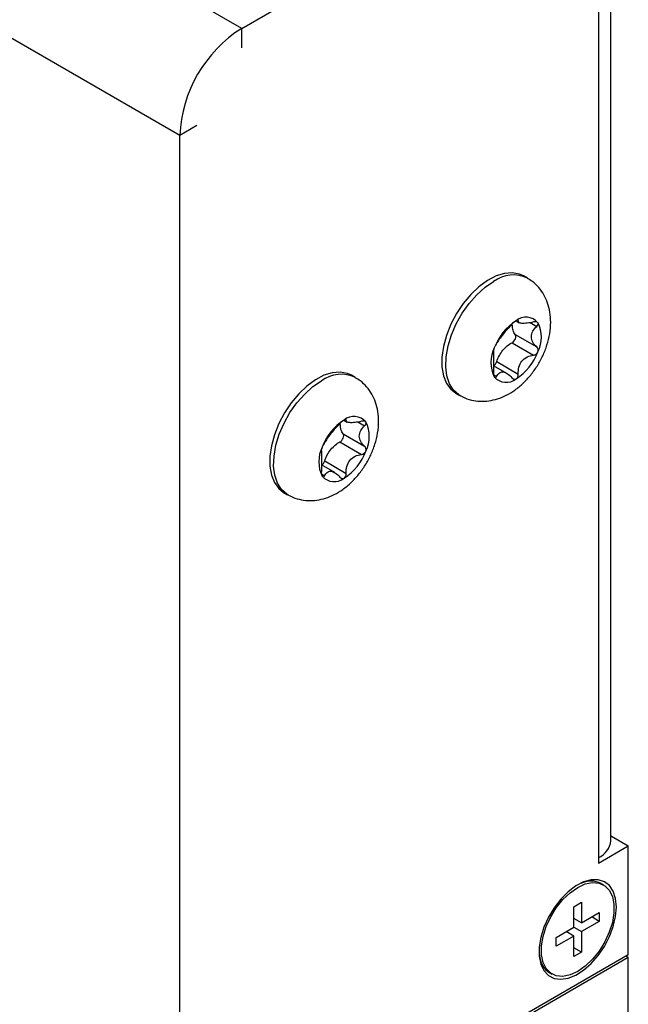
# Model space of a CAD drawing. Header units: millimetres. Extents: x 67 to 392, y 52 to 248.
# Tile 34 of 40: x 368 to 392, y 168 to 208. Entities that reach past the tile are written whole.
import ezdxf

# ---------------------------------------------------------------- set-up
doc = ezdxf.new("R2010")
doc.units = ezdxf.units.MM

msp = doc.modelspace()

# ---------------------------------------------------------------- linework, layer by layer
at = {"color": 7, "linetype": 'Continuous', "lineweight": 25}
for p, q in [((376.529, 207.192), (322.647, 238.297)), ((374.059, 202.915), (320.177, 234.02)), ((391.275, 174.732), (391.275, 216.109)), ((376.529, 207.192), (390.78, 215.419)), ((390.78, 215.419), (390.78, 174.043)), ((376.529, 206.414), (376.529, 207.192)), ((374.733, 203.304), (374.059, 202.915)), ((374.059, 164.39), (374.059, 202.915)), ((387.943, 197.21), (387.784, 197.301)), ((387.49, 195.503), (387.62, 195.428)), ((387.545, 195.531), (387.577, 195.513)), ((388.047, 195.431), (388.315, 195.277)), ((387.456, 194.959), (388.315, 194.464)), ((387.329, 194.631), (388.187, 194.135)), ((387.121, 193.405), (386.592, 193.711)), ((386.719, 193.872), (387.577, 193.376)), ((381.068, 193.241), (380.909, 193.332)), ((386.591, 193.354), (386.713, 193.284)), ((385.08, 192.616), (385.239, 192.524)), ((380.615, 191.534), (380.745, 191.459)), ((380.67, 191.562), (380.702, 191.544)), ((381.172, 191.462), (381.439, 191.308)), ((380.581, 190.99), (381.439, 190.495)), ((380.454, 190.662), (381.312, 190.166)), ((380.246, 189.436), (379.717, 189.742)), ((379.844, 189.903), (380.702, 189.407)), ((379.716, 189.385), (379.837, 189.315)), ((378.204, 188.647), (378.363, 188.555)), ((391.301, 174.914), (391.275, 174.899)), ((391.301, 174.914), (391.975, 174.525)), ((390.78, 173.835), (391.975, 174.525)), ((391.975, 170.17), (391.975, 174.525)), ((390.78, 174.043), (390.78, 173.835)), ((390.983, 172.963), (390.907, 173.006)), ((389.801, 172.088), (390.107, 172.264)), ((389.801, 171.269), (389.801, 172.088)), ((390.107, 172.264), (390.107, 171.445)), ((390.107, 171.445), (389.801, 171.621)), ((390.107, 171.445), (390.816, 171.855)), ((390.816, 171.502), (390.511, 171.678)), ((390.816, 171.855), (390.816, 171.502)), ((389.092, 170.859), (389.801, 171.269)), ((389.801, 171.269), (390.107, 171.093)), ((390.816, 171.502), (390.107, 171.093)), ((389.801, 170.916), (389.092, 170.507)), ((389.092, 170.507), (389.092, 170.859)), ((389.801, 170.916), (389.496, 171.093)), ((389.801, 170.097), (389.801, 170.916)), ((390.107, 171.093), (390.107, 170.273)), ((390.107, 170.273), (389.801, 170.45)), ((391.975, 170.17), (374.014, 159.801)), ((374.014, 159.697), (391.975, 170.066)), ((390.107, 170.273), (389.801, 170.097)), ((391.885, 170.118), (391.975, 170.066)), ((391.975, 167.784), (391.975, 170.066)), ((388.85, 169.442), (388.925, 169.399))]:
    msp.add_line(p, q, dxfattribs=at)
at = {"color": 7, "linetype": 'Continuous', "lineweight": 25, "flags": 128}
for points in [[(387.784, 197.301), (387.625, 197.374), (387.338, 197.427), (387.023, 197.401), (386.689, 197.296), (386.346, 197.116), (386.006, 196.866), (385.68, 196.556), (385.378, 196.194), (385.11, 195.792), (384.885, 195.364), (384.709, 194.922), (384.588, 194.482), (384.527, 194.057), (384.527, 193.661), (384.588, 193.307), (384.709, 193.005), (384.885, 192.767), (385.08, 192.616)], [(385.244, 192.521), (385.208, 192.542), (384.995, 192.728), (384.832, 192.983), (384.726, 193.299), (384.68, 193.665), (384.695, 194.069), (384.772, 194.499), (384.907, 194.941), (385.095, 195.381), (385.332, 195.804), (385.61, 196.197), (385.919, 196.547), (386.249, 196.843), (386.591, 197.076)], [(380.909, 193.332), (380.749, 193.405), (380.463, 193.458), (380.148, 193.432), (379.813, 193.327), (379.471, 193.147), (379.131, 192.897), (378.805, 192.587), (378.503, 192.225), (378.235, 191.823), (378.009, 191.395), (377.833, 190.953), (377.713, 190.513), (377.652, 190.088), (377.652, 189.692), (377.713, 189.338), (377.833, 189.036), (378.009, 188.798), (378.204, 188.647)], [(378.369, 188.552), (378.333, 188.573), (378.119, 188.759), (377.957, 189.014), (377.851, 189.33), (377.805, 189.696), (377.82, 190.1), (377.896, 190.53), (378.031, 190.972), (378.22, 191.412), (378.457, 191.835), (378.735, 192.228), (379.044, 192.578), (379.374, 192.874), (379.716, 193.107)], [(391.499, 172.072), (391.467, 172.413), (391.373, 172.704), (391.222, 172.932), (391.018, 173.088), (390.771, 173.166), (390.491, 173.163), (390.188, 173.079), (389.876, 172.917), (389.567, 172.684), (389.274, 172.389), (389.009, 172.045), (388.782, 171.666), (388.604, 171.267), (388.48, 170.864), (388.417, 170.474), (388.417, 170.113), (388.48, 169.796), (388.604, 169.536), (388.782, 169.342), (389.009, 169.225), (389.274, 169.187), (389.567, 169.231), (389.876, 169.354), (390.188, 169.553), (390.491, 169.818), (390.771, 170.139), (391.018, 170.502), (391.222, 170.894), (391.373, 171.297), (391.467, 171.695), (391.499, 172.072)], [(389.954, 169.501), (389.652, 169.363), (389.362, 169.304), (389.099, 169.328), (388.873, 169.433), (388.694, 169.613), (388.57, 169.863), (388.507, 170.17), (388.507, 170.521), (388.57, 170.901), (388.694, 171.293), (388.873, 171.681), (389.099, 172.046), (389.362, 172.374), (389.652, 172.649), (389.954, 172.861), (390.257, 172.999), (390.546, 173.057), (390.809, 173.034), (391.035, 172.929), (391.214, 172.748), (391.338, 172.499), (391.401, 172.192), (391.401, 171.84), (391.338, 171.46), (391.214, 171.068), (391.035, 170.681), (390.809, 170.315), (390.546, 169.988), (390.257, 169.712), (389.954, 169.501)]]:
    msp.add_lwpolyline(points, dxfattribs=at)
at = {"color": 7, "linetype": 'Continuous', "lineweight": 25}
for centre, radius, start, end in [((379.382, 202.693), 5.328, 122.3869, 177.6131), ((387.378, 196.021), 1.316, 64.276, 126.7314), ((387.887, 195.024), 0.625, 40.5328, 129.2482), ((388.669, 193.67), 2.183, 122.638, 159.7729), ((387.201, 194.85), 1.299, 333.4364, 26.5636), ((387.782, 193.844), 1.299, 153.4364, 206.5636), ((386.314, 195.024), 2.183, 302.638, 339.7729), ((380.502, 192.052), 1.316, 64.276, 126.7314), ((387.096, 193.67), 0.625, 220.5328, 309.2482), ((381.012, 191.055), 0.625, 40.5328, 129.2482), ((381.794, 189.701), 2.183, 122.638, 159.7729), ((380.326, 190.881), 1.299, 333.4364, 26.5636), ((380.907, 189.875), 1.299, 153.4364, 206.5636), ((379.439, 191.055), 2.183, 302.638, 339.7729), ((380.221, 189.701), 0.625, 220.5328, 309.2482), ((390.43, 174.817), 0.85, 294.3747, 354.3052), ((390.48, 172.166), 0.944, 64.202, 115.1172), ((389.325, 170.209), 0.903, 183.6439, 237.0477)]:
    msp.add_arc(centre, radius, start, end, dxfattribs=at)
for points, knots in [([(385.249, 192.529), (385.286, 192.505), (385.425, 192.415), (385.7, 192.331), (386.053, 192.279), (386.409, 192.298), (386.761, 192.38), (387.11, 192.524), (387.453, 192.732), (387.781, 193.004), (388.083, 193.331), (388.348, 193.703), (388.568, 194.109), (388.737, 194.54), (388.846, 194.99), (388.885, 195.431), (388.853, 195.844), (388.761, 196.213), (388.611, 196.547), (388.404, 196.837), (388.181, 197.062), (388.011, 197.16), (387.943, 197.199)], [0, 0, 0, 0, 0.017742, 0.066445, 0.113998, 0.161461, 0.209922, 0.260416, 0.313629, 0.369374, 0.426433, 0.483663, 0.541093, 0.599216, 0.6586, 0.719894, 0.773604, 0.824751, 0.873764, 0.921396, 0.968301, 1, 1, 1, 1]), ([(387.323, 195.365), (387.269, 195.306), (387.211, 195.244), (387.088, 195.109), (387.026, 195.038), (386.913, 194.898), (386.863, 194.828), (386.778, 194.706), (386.743, 194.652), (386.713, 194.607)], [0, 0, 0, 0, 0.25, 0.25, 0.5, 0.5, 0.75, 0.75, 1, 1, 1, 1]), ([(387.492, 195.508), (387.464, 195.492), (387.432, 195.469), (387.373, 195.418), (387.345, 195.391), (387.323, 195.365)], [0, 0, 0, 0, 0.5, 0.5, 1, 1, 1, 1]), ([(387.456, 194.959), (387.421, 195.009), (387.353, 195.105), (387.35, 195.259), (387.348, 195.332)], [0, 0, 0, 0, 0.522382, 1, 1, 1, 1]), ([(387.577, 195.513), (387.579, 195.526), (387.572, 195.533), (387.543, 195.533), (387.519, 195.524), (387.492, 195.508)], [0, 0, 0, 0, 0.5, 0.5, 1, 1, 1, 1]), ([(388.187, 195.458), (388.1, 195.435), (388.015, 195.419), (387.853, 195.4), (387.781, 195.398), (387.667, 195.408), (387.628, 195.42), (387.582, 195.457), (387.574, 195.482), (387.577, 195.513)], [0, 0, 0, 0, 0.25, 0.25, 0.5, 0.5, 0.75, 0.75, 1, 1, 1, 1]), ([(388.315, 194.464), (388.252, 194.517), (388.2, 194.577), (388.123, 194.715), (388.101, 194.79), (388.101, 194.941), (388.123, 195.016), (388.199, 195.153), (388.252, 195.218), (388.315, 195.277)], [0, 0, 0, 0, 0.25, 0.25, 0.5, 0.5, 0.75, 0.75, 1, 1, 1, 1]), ([(388.363, 195.43), (388.349, 195.45), (388.323, 195.463), (388.261, 195.472), (388.224, 195.468), (388.187, 195.458)], [0, 0, 0, 0, 0.5, 0.5, 1, 1, 1, 1]), ([(388.315, 195.277), (388.341, 195.302), (388.361, 195.33), (388.379, 195.384), (388.377, 195.411), (388.363, 195.43)], [0, 0, 0, 0, 0.5, 0.5, 1, 1, 1, 1]), ([(387.329, 194.631), (387.383, 194.656), (387.435, 194.721), (387.488, 194.857), (387.487, 194.926), (387.456, 194.959)], [0, 0, 0, 0, 0.5, 0.5, 1, 1, 1, 1]), ([(386.621, 194.425), (386.607, 194.389), (386.596, 194.355), (386.585, 194.304), (386.583, 194.287), (386.585, 194.278)], [0, 0, 0, 0, 0.5, 0.5, 1, 1, 1, 1]), ([(386.713, 194.607), (386.7, 194.588), (386.684, 194.561), (386.652, 194.498), (386.634, 194.46), (386.621, 194.425)], [0, 0, 0, 0, 0.5, 0.5, 1, 1, 1, 1]), ([(386.719, 193.872), (386.771, 194.036), (386.859, 194.195), (387.075, 194.465), (387.203, 194.571), (387.329, 194.631)], [0, 0, 0, 0, 0.5, 0.5, 1, 1, 1, 1]), ([(388.363, 194.269), (388.376, 194.304), (388.379, 194.343), (388.361, 194.411), (388.341, 194.441), (388.315, 194.464)], [0, 0, 0, 0, 0.5, 0.5, 1, 1, 1, 1]), ([(386.585, 194.278), (386.59, 194.258), (386.592, 194.227), (386.593, 194.133), (386.592, 194.071), (386.592, 193.92), (386.593, 193.833), (386.592, 193.651), (386.59, 193.557), (386.585, 193.465)], [0, 0, 0, 0, 0.25, 0.25, 0.5, 0.5, 0.75, 0.75, 1, 1, 1, 1]), ([(387.577, 193.376), (387.574, 193.469), (387.581, 193.561), (387.628, 193.739), (387.667, 193.823), (387.78, 193.964), (387.853, 194.02), (388.013, 194.099), (388.1, 194.123), (388.187, 194.135)], [0, 0, 0, 0, 0.25, 0.25, 0.5, 0.5, 0.75, 0.75, 1, 1, 1, 1]), ([(388.187, 194.135), (388.224, 194.14), (388.261, 194.155), (388.323, 194.201), (388.349, 194.233), (388.363, 194.269)], [0, 0, 0, 0, 0.5, 0.5, 1, 1, 1, 1]), ([(386.593, 193.71), (386.603, 193.715), (386.628, 193.729), (386.666, 193.771), (386.7, 193.823), (386.713, 193.858), (386.719, 193.872)], [0, 0, 0, 0, 0.175343, 0.479511, 0.783632, 1, 1, 1, 1]), ([(378.374, 188.56), (378.411, 188.536), (378.55, 188.446), (378.825, 188.362), (379.178, 188.31), (379.533, 188.329), (379.886, 188.411), (380.235, 188.555), (380.578, 188.763), (380.906, 189.035), (381.208, 189.362), (381.473, 189.734), (381.693, 190.14), (381.861, 190.571), (381.971, 191.021), (382.01, 191.462), (381.978, 191.875), (381.886, 192.244), (381.735, 192.578), (381.529, 192.868), (381.306, 193.093), (381.136, 193.191), (381.067, 193.23)], [0, 0, 0, 0, 0.017742, 0.066445, 0.113998, 0.161461, 0.209922, 0.260416, 0.313629, 0.369374, 0.426433, 0.483663, 0.541093, 0.599216, 0.6586, 0.719894, 0.773604, 0.824751, 0.873764, 0.921396, 0.968301, 1, 1, 1, 1]), ([(386.585, 193.465), (386.583, 193.426), (386.585, 193.386), (386.596, 193.314), (386.607, 193.283), (386.621, 193.263)], [0, 0, 0, 0, 0.5, 0.5, 1, 1, 1, 1]), ([(386.621, 193.263), (386.634, 193.244), (386.651, 193.236), (386.684, 193.244), (386.7, 193.26), (386.713, 193.284)], [0, 0, 0, 0, 0.5, 0.5, 1, 1, 1, 1]), ([(386.713, 193.284), (386.743, 193.34), (386.777, 193.386), (386.863, 193.448), (386.913, 193.464), (387.025, 193.454), (387.088, 193.428), (387.209, 193.348), (387.269, 193.293), (387.323, 193.229)], [0, 0, 0, 0, 0.25, 0.25, 0.5, 0.5, 0.75, 0.75, 1, 1, 1, 1]), ([(387.323, 193.229), (387.345, 193.202), (387.373, 193.183), (387.432, 193.166), (387.464, 193.17), (387.492, 193.185)], [0, 0, 0, 0, 0.5, 0.5, 1, 1, 1, 1]), ([(387.492, 193.185), (387.519, 193.201), (387.543, 193.23), (387.572, 193.298), (387.579, 193.337), (387.577, 193.376)], [0, 0, 0, 0, 0.5, 0.5, 1, 1, 1, 1]), ([(380.447, 191.396), (380.394, 191.337), (380.336, 191.275), (380.213, 191.14), (380.151, 191.069), (380.038, 190.929), (379.988, 190.859), (379.903, 190.737), (379.868, 190.683), (379.837, 190.638)], [0, 0, 0, 0, 0.25, 0.25, 0.5, 0.5, 0.75, 0.75, 1, 1, 1, 1]), ([(380.616, 191.539), (380.589, 191.523), (380.557, 191.5), (380.498, 191.449), (380.47, 191.422), (380.447, 191.396)], [0, 0, 0, 0, 0.5, 0.5, 1, 1, 1, 1]), ([(380.581, 190.99), (380.546, 191.04), (380.478, 191.136), (380.474, 191.29), (380.473, 191.363)], [0, 0, 0, 0, 0.522382, 1, 1, 1, 1]), ([(380.702, 191.544), (380.704, 191.557), (380.697, 191.564), (380.667, 191.564), (380.644, 191.555), (380.616, 191.539)], [0, 0, 0, 0, 0.5, 0.5, 1, 1, 1, 1]), ([(381.312, 191.489), (381.224, 191.466), (381.139, 191.45), (380.978, 191.431), (380.905, 191.429), (380.792, 191.439), (380.753, 191.451), (380.706, 191.488), (380.699, 191.513), (380.702, 191.544)], [0, 0, 0, 0, 0.25, 0.25, 0.5, 0.5, 0.75, 0.75, 1, 1, 1, 1]), ([(381.439, 190.495), (381.377, 190.548), (381.325, 190.608), (381.248, 190.746), (381.226, 190.821), (381.225, 190.972), (381.248, 191.047), (381.324, 191.184), (381.377, 191.249), (381.439, 191.308)], [0, 0, 0, 0, 0.25, 0.25, 0.5, 0.5, 0.75, 0.75, 1, 1, 1, 1]), ([(381.487, 191.461), (381.474, 191.481), (381.448, 191.494), (381.386, 191.503), (381.349, 191.499), (381.312, 191.489)], [0, 0, 0, 0, 0.5, 0.5, 1, 1, 1, 1]), ([(381.439, 191.308), (381.466, 191.333), (381.485, 191.361), (381.503, 191.415), (381.501, 191.442), (381.487, 191.461)], [0, 0, 0, 0, 0.5, 0.5, 1, 1, 1, 1]), ([(380.454, 190.662), (380.507, 190.687), (380.559, 190.752), (380.613, 190.888), (380.612, 190.957), (380.581, 190.99)], [0, 0, 0, 0, 0.5, 0.5, 1, 1, 1, 1]), ([(379.745, 190.456), (379.732, 190.42), (379.721, 190.386), (379.709, 190.335), (379.708, 190.318), (379.71, 190.309)], [0, 0, 0, 0, 0.5, 0.5, 1, 1, 1, 1]), ([(379.837, 190.638), (379.825, 190.619), (379.809, 190.592), (379.776, 190.529), (379.759, 190.491), (379.745, 190.456)], [0, 0, 0, 0, 0.5, 0.5, 1, 1, 1, 1]), ([(379.844, 189.903), (379.896, 190.067), (379.984, 190.226), (380.2, 190.496), (380.327, 190.602), (380.454, 190.662)], [0, 0, 0, 0, 0.5, 0.5, 1, 1, 1, 1]), ([(381.487, 190.3), (381.501, 190.335), (381.503, 190.374), (381.485, 190.442), (381.466, 190.472), (381.439, 190.495)], [0, 0, 0, 0, 0.5, 0.5, 1, 1, 1, 1]), ([(379.71, 190.309), (379.715, 190.289), (379.717, 190.258), (379.718, 190.164), (379.717, 190.102), (379.717, 189.951), (379.718, 189.864), (379.717, 189.682), (379.715, 189.588), (379.71, 189.496)], [0, 0, 0, 0, 0.25, 0.25, 0.5, 0.5, 0.75, 0.75, 1, 1, 1, 1]), ([(380.702, 189.407), (380.699, 189.5), (380.706, 189.592), (380.752, 189.77), (380.792, 189.854), (380.904, 189.995), (380.978, 190.051), (381.137, 190.13), (381.224, 190.154), (381.312, 190.166)], [0, 0, 0, 0, 0.25, 0.25, 0.5, 0.5, 0.75, 0.75, 1, 1, 1, 1]), ([(381.312, 190.166), (381.349, 190.171), (381.386, 190.185), (381.448, 190.232), (381.474, 190.264), (381.487, 190.3)], [0, 0, 0, 0, 0.5, 0.5, 1, 1, 1, 1]), ([(379.718, 189.741), (379.727, 189.746), (379.752, 189.76), (379.791, 189.802), (379.825, 189.853), (379.838, 189.888), (379.844, 189.903)], [0, 0, 0, 0, 0.175343, 0.479511, 0.783632, 1, 1, 1, 1]), ([(379.71, 189.496), (379.708, 189.457), (379.709, 189.417), (379.721, 189.345), (379.732, 189.314), (379.745, 189.294)], [0, 0, 0, 0, 0.5, 0.5, 1, 1, 1, 1]), ([(379.745, 189.294), (379.759, 189.275), (379.776, 189.267), (379.809, 189.275), (379.825, 189.291), (379.837, 189.315)], [0, 0, 0, 0, 0.5, 0.5, 1, 1, 1, 1]), ([(379.837, 189.315), (379.868, 189.371), (379.902, 189.417), (379.987, 189.479), (380.037, 189.495), (380.15, 189.485), (380.213, 189.459), (380.334, 189.379), (380.393, 189.324), (380.447, 189.26)], [0, 0, 0, 0, 0.25, 0.25, 0.5, 0.5, 0.75, 0.75, 1, 1, 1, 1]), ([(380.616, 189.216), (380.644, 189.232), (380.667, 189.261), (380.697, 189.329), (380.704, 189.368), (380.702, 189.407)], [0, 0, 0, 0, 0.5, 0.5, 1, 1, 1, 1]), ([(380.447, 189.26), (380.47, 189.233), (380.498, 189.214), (380.557, 189.197), (380.589, 189.2), (380.616, 189.216)], [0, 0, 0, 0, 0.5, 0.5, 1, 1, 1, 1])]:
    msp.add_open_spline(points, degree=3, knots=knots, dxfattribs=at)

doc.saveas('drawing.dxf')
